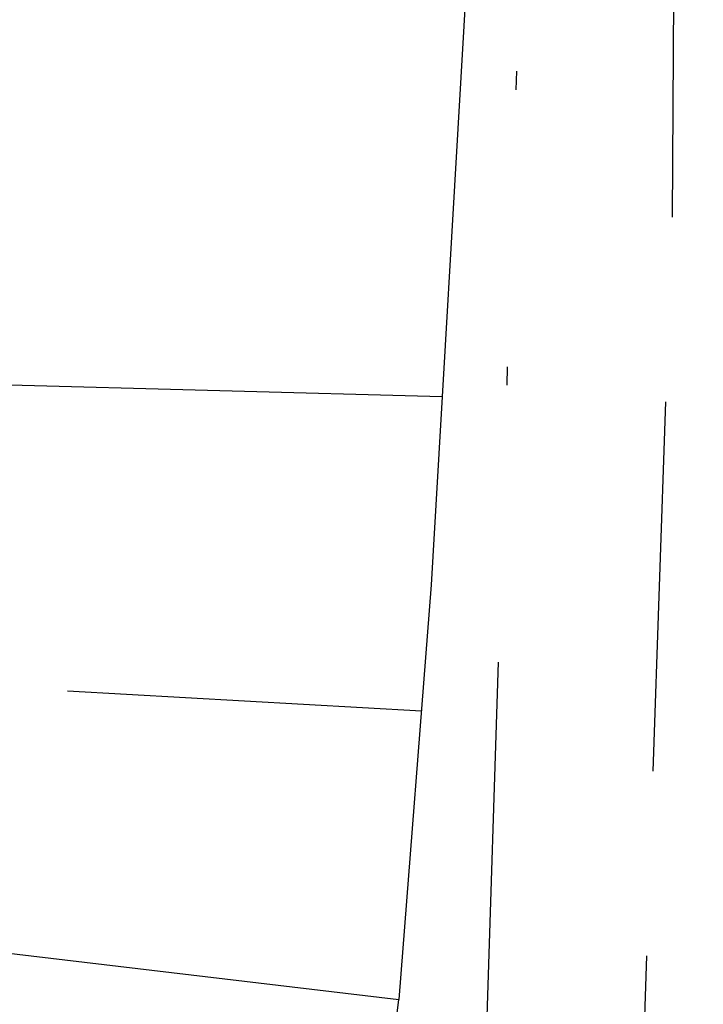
# Model space of a CAD drawing. Extents: x 446005 to 446745, y 447032 to 448234.
# Tile 38 of 127: x 446364.29 to 446367.99, y 447169.04 to 447174.37. Entities that reach past the tile are written whole.
import ezdxf

# ---------------------------------------------------------------- set-up
doc = ezdxf.new("R2010")
doc.units = 0
doc.header["$LTSCALE"] = 2
doc.header["$MEASUREMENT"] = 0
for name, pattern in [('AUSGEZOGEN', [0]), ('GESTRICH-X2', [1.5, 1, -0.5]), ('GETRENNTX3', [3.25, 1, -0.75, 0, -0.75, 0, -0.75])]:
    doc.linetypes.add(name, pattern=pattern)
for name, color, linetype in [('BOESCHG', 250, 'AUSGEZOGEN'), ('DB-Autohof', 15, 'CONTINUOUS'), ('FBRTOP', 250, 'AUSGEZOGEN'), ('STROMLTG', 4, 'AUSGEZOGEN'), ('TELEKOM', 4, 'GETRENNTX3')]:
    doc.layers.add(name, color=color, linetype=linetype)

msp = doc.modelspace()

# ---------------------------------------------------------------- linework, layer by layer
at = {"layer": 'BOESCHG'}
msp.add_lwpolyline([(446482.7459, 447140.5546, 0.000007), (446485.0918, 447124.3992, 0.000282)], format="xyb", dxfattribs=at)
at = {"layer": 'DB-Autohof', "linetype": 'Continuous'}
for p, q in [((446366.7449, 447175.2555), (446366.5153, 447171.3119)), ((446366.5745, 447172.3296), (446362.6748, 447172.4367)), ((446366.5153, 447171.3119), (446366.3402, 447169.0678)), ((446366.462, 447170.6287), (446364.5474, 447170.7375)), ((446362.4642, 447169.5276), (446366.3402, 447169.0678))]:
    msp.add_line(p, q, dxfattribs=at)
msp.add_arc((446361.9813, 447169.578), 4.3887, 171.1715, 353.3237, dxfattribs=at)
at = {"layer": 'FBRTOP'}
for points in [[(446412.075, 447372.655, 0.000006), (446414.0837, 447357.131, 0.00001), (446415.257, 447348.066, 0.000016), (446416.8535, 447335.736, -0.000001), (446418.45, 447323.406, -0.000146), (446420.5278, 447307.3219, -0.000272), (446421.634, 447298.702, -0.00647), (446421.7086, 447298.0517, -0.000174), (446424.154, 447273.889, -0.003297), (446424.4668, 447270.5686, -0.001172), (446425.263, 447261.222)], [(446363.327, 447740.4477, 0.000002), (446366.277, 447717.758, 0.000326)]]:
    msp.add_lwpolyline(points, format="xyb", dxfattribs=at)
at = {"layer": 'STROMLTG', "linetype": 'GESTRICH-X2', "flags": 128}
msp.add_lwpolyline([(446351.8182, 447143.2282), (446359.2943, 447157.4319), (446359.9122, 447158.8522), (446363.7429, 447160.2726), (446365.9055, 447162.3106), (446367.5736, 447166.1394), (446367.8208, 447173.303), (446367.8826, 447183.4926), (446367.7081, 447192.9253), (446366.7856, 447206.8526), (446364.7658, 447221.5723), (446361.5986, 447245.2087), (446357.9613, 447269.4423), (446355.6616, 447280.3192), (446351.7842, 447291.7884), (446347.1733, 447303.5718), (446339.1771, 447323.7602), (446337.4953, 447327.2817), (446333.7065, 447333.8728)], dxfattribs=at)
at = {"layer": 'TELEKOM', "flags": 128}
msp.add_lwpolyline([(446246.3748, 447344.5484), (446275.8867, 447348.1989), (446301.8982, 447351.9633), (446319.3909, 447354.5864), (446320.8383, 447354.641), (446322.04, 447354.2588), (446329.1681, 447341.2651), (446337.0871, 447327.2882), (446343.843, 447310.9446), (446349.6882, 447296.235), (446353.6252, 447285.5363), (446355.4706, 447279.4491), (446357.7467, 447269.1193), (446359.5306, 447256.576), (446361.1532, 447246.8445), (446363.3942, 447229.8742), (446366.069, 447208.1781), (446366.9212, 447199.236), (446367.2155, 447181.6717), (446366.8022, 447168.5086), (446366.4469, 447166.3186), (446365.4402, 447163.6552), (446363.2493, 447161.1102), (446359.2294, 447159.0133), (446352.1416, 447147.3581), (446350.287, 447143.9528), (446346.7435, 447143.4167), (446319.3571, 447141.1633), (446298.5177, 447139.1812), (446274.8851, 447136.901), (446246.0768, 447134.1634)], dxfattribs=at)

doc.saveas('drawing.dxf')
